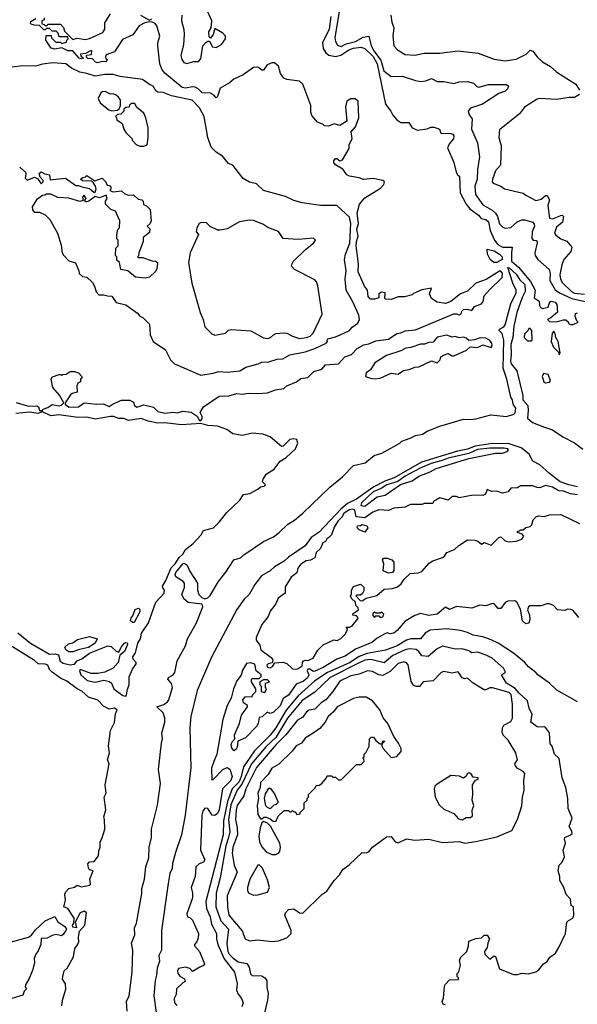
# Model space of a CAD drawing. Extents: x 2210602 to 2357277, y 510288 to 673808.
# Tile 142 of 256: x 2266562 to 2270574, y 591254 to 598342. Entities that reach past the tile are written whole.
import ezdxf

# ---------------------------------------------------------------- set-up
doc = ezdxf.new("R2010")
doc.units = 0

msp = doc.modelspace()

# ---------------------------------------------------------------- linework, layer by layer
at = {"layer": '0CON05XD'}
for points in [[(2267728.8, 598375), (2267726.7, 598335), (2267742.1, 598272.1), (2267744.4, 598235), (2267740, 598165), (2267720.8, 598085), (2267728.6, 598055), (2267744, 598035), (2267765, 598026), (2267815, 598042.5), (2267849.3, 598040.7), (2267865, 598060), (2267880, 598155), (2267902, 598178), (2267915, 598187.5), (2267928.3, 598188.3), (2267948.3, 598148.3), (2267975, 598141.2), (2268013.3, 598165), (2268043.3, 598205), (2268042.5, 598225), (2268022.5, 598245), (2267965, 598280), (2267953.3, 598235), (2267935, 598210), (2267925, 598220), (2267923.8, 598255), (2267940, 598285), (2267943.3, 598335), (2267904, 598425)], [(2268859.6, 598399.6), (2268830, 598215), (2268834.4, 598185), (2268849.7, 598159.7), (2268875, 598150.6), (2268911.9, 598168.1), (2268978.6, 598185), (2269033.9, 598216.1), (2269074.2, 598224.2), (2269091.7, 598155), (2269115, 598110.6), (2269160.1, 598050.1), (2269181.5, 597975), (2269234.1, 597934.1), (2269315, 597937.1), (2269410, 597905), (2269448.3, 597898.3), (2269485, 597902), (2269525, 597920), (2269565, 597898), (2269615, 597897.5), (2269685, 597883.3), (2269725, 597894.3), (2269785, 597898.1), (2269826.7, 597885), (2269851.2, 597861.2), (2269865, 597856), (2269935, 597876.7), (2270065, 597875.8), (2270080, 597865), (2270071.2, 597845), (2270055, 597828.8), (2270010, 597810), (2269892, 597735), (2269805, 597705.6), (2269790, 597685), (2269797.3, 597657.3), (2269817.9, 597627.9), (2269812.9, 597555), (2269856.5, 597455), (2269870.9, 597355), (2269856.2, 597265), (2269854.5, 597195), (2269836.2, 597145), (2269842.7, 597085), (2269895, 597009.4), (2269961.3, 596971.3), (2269985, 596949.4), (2269999.6, 596925), (2270015, 596873.3), (2270038.8, 596848.8), (2270055, 596842), (2270095, 596845.8), (2270142.5, 596887.5), (2270175, 596900.9), (2270195, 596900.9), (2270254.5, 596884.5), (2270265, 596870), (2270266.9, 596855), (2270250.5, 596815), (2270247.3, 596767.3), (2270255.8, 596755.8), (2270277.5, 596752.5), (2270285, 596747.5), (2270285.7, 596735.7), (2270268.1, 596665), (2270271.4, 596645), (2270290.8, 596615), (2270372.5, 596545), (2270380.3, 596515), (2270377.8, 596465), (2270415, 596398.2), (2270445.7, 596375.7), (2270535.2, 596335.2), (2270695, 596299.3)], [(2268656.1, 597676.1), (2268655.8, 597725), (2268598.8, 597878.8), (2268575, 597900.9), (2268485, 597911.8), (2268461.5, 597921.5), (2268438.8, 597955), (2268425, 598007.5), (2268395, 598031.2), (2268375, 598031.2), (2268341.7, 598018.3), (2268315, 597980), (2268305, 597980), (2268275, 598001.2), (2268245, 597997.5), (2268170, 597945), (2268103.3, 597915), (2268072.3, 597887.7), (2268005, 597850), (2267985, 597790), (2267975, 597780), (2267963.3, 597795), (2267935, 597812.9), (2267875, 597817.1), (2267845.7, 597845.7), (2267825, 597856.2), (2267805, 597858.8), (2267755, 597850), (2267731.2, 597855), (2267605, 597958.6), (2267585, 597986), (2267570.4, 598025), (2267554.6, 598155.4), (2267554.6, 598175), (2267571.1, 598225), (2267549.3, 598299.3), (2267535.5, 598315.5), (2267515, 598324.4), (2267495, 598327.5), (2267461.1, 598318.9), (2267420.9, 598299.1), (2267375, 598233.8), (2267300.5, 598199.5), (2267245, 598110), (2267185, 598090), (2267180, 598075), (2267181.7, 598061.7), (2267190, 598055), (2267185, 598040), (2267155, 598042.5), (2267121.7, 598031.7), (2267107, 598037), (2267085, 598060), (2267053, 598063), (2267041.7, 598071.7), (2267041.7, 598088.3), (2267078.3, 598091.7), (2267080, 598115), (2267075, 598120), (2267035, 598100), (2267000, 598095), (2267001.7, 598081.7), (2267020, 598065), (2267005, 598060), (2266990, 598065), (2266945, 598117.5), (2266908.3, 598118.3), (2266865, 598140), (2266815, 598131.2), (2266787, 598137), (2266750, 598195), (2266751.7, 598228.3), (2266788.3, 598228.3), (2266791.7, 598211.7), (2266821.7, 598181.7), (2266855, 598180), (2266865, 598170), (2266898.3, 598181.7), (2266900, 598195), (2266910, 598205), (2266908.3, 598218.3), (2266845, 598220), (2266837.5, 598245), (2266825, 598260), (2266795, 598260), (2266775, 598280), (2266755, 598280), (2266745, 598270), (2266735, 598270), (2266705, 598300), (2266665, 598302.5), (2266645, 598310), (2266640, 598315), (2266641.7, 598328.3), (2266678.3, 598351.7)], [(2266737.5, 598355), (2266738.3, 598341.7), (2266720, 598335), (2266721.7, 598311.7), (2266738.3, 598308.3), (2266745, 598300), (2266758.3, 598301.7), (2266765, 598310), (2266795, 598310), (2266855, 598310), (2266876.1, 598286.1), (2266885, 598260), (2266945, 598200), (2266975, 598210), (2267035, 598198.8), (2267063.9, 598206.1), (2267159.3, 598250.7), (2267173.3, 598275), (2267175, 598320), (2267214, 598385)], [(2267431.2, 598375), (2267495, 598338.8), (2267511.7, 598348.3)], [(2268800, 598365), (2268788.4, 598275), (2268741.5, 598175), (2268745.6, 598135.6), (2268764.2, 598104.2), (2268786.9, 598086.9), (2268835, 598076.9), (2268872.3, 598087.7), (2268931.1, 598125), (2268965, 598138.6), (2269015.4, 598145.4), (2269045, 598135.6), (2269105, 598076.4), (2269134.7, 598025), (2269195, 597733.8), (2269232.9, 597685), (2269246, 597655), (2269275, 597622.5), (2269305, 597602.9), (2269362.5, 597602.5), (2269386.7, 597565), (2269423.6, 597546.4), (2269494.1, 597555.9), (2269520.7, 597569.3), (2269545, 597568.8), (2269582.5, 597555), (2269593.3, 597525), (2269665, 597522), (2269677.9, 597517.9), (2269685, 597507.5), (2269682.5, 597485), (2269655, 597452), (2269640.7, 597420.7), (2269686.7, 597315), (2269702.5, 597245), (2269713.6, 597223.6), (2269727.5, 597215), (2269732.5, 597095), (2269774.2, 597014.2), (2269801.4, 596981.4), (2269863.8, 596935), (2269881.9, 596911.9), (2269915, 596903.6), (2269935, 596886.9), (2269946.4, 596825), (2269978.4, 596755), (2270003.2, 596725), (2270035, 596704.2), (2270106.7, 596705), (2270100.4, 596665), (2270101.3, 596605), (2270150.5, 596560.5), (2270238, 596458), (2270270, 596395), (2270265, 596340), (2270300, 596315), (2270302.5, 596285), (2270310.7, 596270.7), (2270325, 596263.8), (2270365, 596273.8), (2270374, 596305), (2270385, 596315.7), (2270415, 596308.9), (2270428, 596292), (2270432, 596238), (2270383.8, 596196.2), (2270360, 596185), (2270375, 596170), (2270425, 596166.7), (2270475, 596182.5), (2270491.7, 596181.7), (2270510, 596165), (2270510, 596155), (2270525, 596147.5), (2270545, 596147.5), (2270580, 596165), (2270570, 596175), (2270560, 596205), (2270561.7, 596228.3), (2270575, 596232.5)], [(2269233.3, 598375), (2269238.8, 598325), (2269253.8, 598285), (2269246, 598225), (2269253.8, 598155), (2269280, 598125), (2269335, 598092), (2269405, 598086), (2269472.3, 598102.3), (2269585, 598102.5), (2269715, 598117.8), (2269860.6, 598100.6), (2269975, 598059.2), (2270055, 598046.2), (2270135, 598058.8), (2270205.8, 598094.2), (2270235, 598122.5), (2270255, 598116.7), (2270286.1, 598076.1), (2270325, 598040), (2270382.5, 598005), (2270427.5, 597965), (2270565, 597877.5), (2270590, 597835)], [(2266561.7, 597281.7), (2266602.5, 597245), (2266606.7, 597235), (2266600.7, 597200.7), (2266615, 597187.5), (2266669.3, 597209.3), (2266689.3, 597199.3), (2266715, 597160), (2266730, 597175), (2266730, 597185), (2266708.3, 597208.3), (2266702.5, 597235), (2266715, 597247.5), (2266743, 597233), (2266776.4, 597226.4), (2266780, 597190), (2266891.7, 597201.7), (2266965, 597150), (2266985, 597150), (2267008.3, 597138.3), (2267065, 597127.5), (2267095, 597100), (2267105, 597100), (2267112.5, 597125), (2267107.5, 597145), (2267090, 597170), (2267075, 597180), (2267013, 597183), (2267000, 597195), (2267015, 597207.5), (2267038.3, 597211.7), (2267045, 597220), (2267102.5, 597182.5), (2267155, 597202.5), (2267178.3, 597178.3), (2267191.7, 597151.7), (2267208.3, 597148.3), (2267217, 597137), (2267217, 597123), (2267210, 597115), (2267215, 597110), (2267235, 597103.3), (2267295, 597110), (2267318.3, 597088.3), (2267345, 597080), (2267381.7, 597081.7), (2267415, 597050), (2267440, 597045), (2267450, 597035), (2267451.7, 597011.7), (2267475, 597002.5), (2267500, 596975), (2267507.5, 596895), (2267500, 596875), (2267480, 596855), (2267497, 596837), (2267495, 596810), (2267450, 596775), (2267451.2, 596745), (2267418.8, 596665), (2267417.5, 596642.5), (2267410, 596635), (2267415, 596630), (2267445, 596631.2), (2267515, 596606.7), (2267540, 596605), (2267552.5, 596595), (2267553, 596587), (2267549.3, 596550.7), (2267539.3, 596530.7), (2267495, 596490), (2267465, 596482.5), (2267395, 596490), (2267340, 596535), (2267290, 596545), (2267280, 596595), (2267261.7, 596611.7), (2267260, 596635), (2267250, 596645), (2267253, 596697), (2267270, 596715), (2267270, 596755), (2267260, 596765), (2267260, 596795), (2267268.3, 596831.7), (2267280, 596845), (2267282.5, 596895), (2267250, 596965), (2267217, 596977), (2267180, 597015), (2267180, 597035), (2267190, 597055), (2267185, 597080), (2267135, 597060), (2267105, 597070), (2267060, 597035), (2267035, 597030), (2267030, 597045), (2267040, 597055), (2267025, 597080), (2267012.5, 597065), (2267018.3, 597041.7), (2266995, 597032.5), (2266915, 597057.5), (2266835, 597062.5), (2266785, 597087.5), (2266755, 597087.5), (2266741.7, 597078.3), (2266725, 597077.5), (2266683.6, 597046.4), (2266652.5, 596995), (2266653, 596973), (2266665, 596957.5), (2266705, 596957.5), (2266745, 596937.5), (2266777.5, 596905), (2266832.5, 596805), (2266859.3, 596719.3), (2266867.5, 596665), (2266877, 596647), (2266915, 596607.5), (2266963, 596593), (2266987.5, 596535), (2266990, 596515), (2267013, 596493), (2267045, 596490), (2267085, 596450), (2267100, 596425), (2267113, 596383), (2267131.7, 596361.7), (2267165, 596362.5), (2267193.6, 596353.6), (2267225, 596352.5), (2267255, 596307.5), (2267325, 596290), (2267409.3, 596229.3), (2267427, 596207), (2267450, 596195), (2267495, 596150), (2267500, 596075), (2267522.5, 596025), (2267610, 595965), (2267646.7, 595895), (2267676.7, 595865), (2267865, 595784.2), (2267955, 595797.5), (2267995, 595810), (2268055, 595804.2), (2268145, 595815.8), (2268188.3, 595841.7), (2268277.5, 595865), (2268305, 595878.1), (2268355, 595880.6), (2268415, 595898.9), (2268455, 595900.5), (2268505, 595929.6), (2268615, 595951.8), (2268685, 595974.5), (2268767.5, 596015), (2268777.5, 596025), (2268773.3, 596035), (2268780, 596045), (2268835, 596058.6), (2268868, 596075), (2268935, 596104.2), (2268955, 596130), (2268995, 596156.7), (2269006.7, 596185), (2269001.1, 596215), (2268955.7, 596315), (2268910.8, 596395), (2268904.5, 596474.5), (2268911.8, 596535), (2268898.6, 596615), (2268906.5, 596655), (2268937.2, 596732.8), (2268945.3, 596875.3), (2268935, 596921.2), (2268845, 597004.3), (2268726.1, 597003.9), (2268595, 597023.8), (2268535, 597041.2), (2268475, 597068.8), (2268315, 597112), (2268265, 597160), (2268215, 597172), (2268170.3, 597200.3), (2268096.2, 597295), (2268065, 597306.2), (2268021.2, 597361.2), (2267975, 597390), (2267938.8, 597425), (2267914.4, 597494.4), (2267888.5, 597645), (2267855, 597708), (2267803.9, 597763.9), (2267655, 597793.6), (2267595, 597819.4), (2267555, 597820), (2267540.6, 597830.6), (2267523.3, 597863.3), (2267495, 597876.2), (2267445, 597912.9), (2267285, 597932.7), (2267235, 597948.7), (2267175, 597947.7), (2267105, 597936.2), (2267045, 597956.2), (2266994.6, 597964.6), (2266934.2, 597994.2), (2266893.3, 598025), (2266801.3, 598031.3), (2266725, 598023.1), (2266675, 598008.5), (2266585, 598009.5), (2266505, 598001.9)], [(2267225, 597687.5), (2267265, 597690), (2267278.3, 597701.7), (2267287.5, 597725), (2267286.2, 597765), (2267273.8, 597785), (2267255, 597800), (2267235, 597808), (2267215, 597806.7), (2267175.6, 597825.6), (2267155, 597823.8), (2267145, 597816.7), (2267126.2, 597775), (2267140, 597745), (2267203.8, 597693.8), (2267225, 597687.5)], [(2266536.2, 595586.2), (2266625, 595560), (2266685, 595563.3), (2266697.5, 595555), (2266705, 595530), (2266725, 595530), (2266731.2, 595538.8), (2266765, 595551.2), (2266795, 595571.2), (2266845, 595563.8), (2266863.3, 595566.7), (2266880, 595585), (2266848.8, 595638.8), (2266801.2, 595695), (2266787.5, 595755), (2266797.5, 595772.5), (2266845, 595787.5), (2266857.5, 595787.5), (2266865, 595780), (2266871.7, 595788.3), (2266895, 595790), (2266925, 595810), (2266955, 595810), (2266985, 595800), (2267010, 595775), (2267008.3, 595761.7), (2267000, 595755), (2267000, 595735), (2266980, 595725), (2266973, 595707), (2266975, 595660), (2266938.3, 595651.7), (2266927, 595643), (2266890, 595585), (2266890, 595575), (2266915, 595554.2), (2266985, 595556.2), (2267025, 595583.3), (2267116.4, 595573.6), (2267165, 595576.7), (2267205, 595557.5), (2267233.3, 595576.7), (2267295, 595603.8), (2267353.9, 595603.9), (2267379.5, 595589.5), (2267387.5, 595565), (2267403.6, 595553.6), (2267455, 595568.8), (2267525, 595552), (2267555, 595522.5), (2267605, 595510), (2267665, 595516.2), (2267695, 595511.2), (2267735, 595523.8), (2267795, 595516.7), (2267839.3, 595489.3), (2267855, 595457.5), (2267865, 595457.5), (2267875, 595470), (2267875.8, 595485.8), (2267860, 595515), (2267883.6, 595556.4), (2267998.3, 595631.7), (2268065.8, 595634.2), (2268125, 595651.2), (2268165, 595647.5), (2268205, 595653.8), (2268275, 595650.8), (2268345, 595656.2), (2268403, 595677), (2268461.7, 595688.3), (2268485, 595706.2), (2268552.5, 595735), (2268585, 595760), (2268635, 595766.7), (2268679.3, 595810.7), (2268735, 595826.7), (2268762.7, 595857.3), (2268855, 595866.2), (2268901.2, 595915), (2268948.6, 595931.4), (2268990, 595975), (2269037, 596003), (2269075, 596008.5), (2269125, 596029.6), (2269215, 596043.1), (2269275, 596082.2), (2269305, 596087.1), (2269335, 596102.5), (2269409.7, 596110.3), (2269685, 596225.6), (2269706.1, 596226.1), (2269725, 596217.5), (2269737.5, 596225), (2269743.3, 596245), (2269755, 596256), (2269785, 596257.5), (2269815, 596250), (2269835, 596277.5), (2269885, 596296.7), (2269895.8, 596314.2), (2269903.3, 596355), (2269942.8, 596397.2), (2270034.4, 596485.6), (2270037.1, 596517.1), (2270025, 596531.2), (2270015, 596533.1), (2269917.5, 596472.5), (2269845, 596445.7), (2269785, 596387.9), (2269735, 596368.2), (2269665.3, 596314.7), (2269625, 596298.9), (2269565, 596308.6), (2269524.6, 596334.6), (2269511.1, 596368.9), (2269525, 596410), (2269455, 596398.8), (2269395, 596372.5), (2269385, 596362.5), (2269331.7, 596348.3), (2269285, 596347.5), (2269235, 596327.5), (2269195, 596330), (2269190, 596335), (2269192.5, 596375), (2269165, 596381.2), (2269145, 596370), (2269145, 596340), (2269115, 596330), (2269085, 596330), (2269070, 596350), (2269064, 596395), (2269043.7, 596423.7), (2268996.7, 596526.7), (2269000.7, 596585), (2268982, 596715), (2268984.3, 596745.7), (2268997.3, 596785), (2268991.5, 596811.5), (2268988.1, 596835), (2269000.8, 596875), (2268990.3, 596949.7), (2269006.4, 597013.6), (2269045, 597061.1), (2269159.3, 597130.7), (2269182, 597155), (2269186.7, 597175), (2269176, 597186), (2269105, 597198.1), (2269035, 597192), (2269005, 597204), (2268935, 597216.2), (2268915, 597226.7), (2268887, 597267), (2268835, 597297.5), (2268823.3, 597315), (2268823, 597327), (2268835, 597342.5), (2268845, 597342.5), (2268865, 597327.5), (2268885, 597332.5), (2268932.5, 597415), (2268932.5, 597445), (2268953.3, 597485), (2268947.5, 597535), (2268978.3, 597571.7), (2269001.2, 597635), (2268997.1, 597755), (2268975, 597773.8), (2268945, 597773.3), (2268916.7, 597755), (2268906.2, 597715), (2268917, 597613), (2268865, 597580), (2268825, 597592.5), (2268783, 597577), (2268755, 597577.5), (2268745, 597587.5), (2268703.6, 597603.6), (2268665, 597652.5), (2268656.1, 597676.1)], [(2270590, 597805), (2270555, 597782.5), (2270515, 597783.3), (2270425, 597768.8), (2270305, 597776), (2270285, 597771.2), (2270195, 597712.5), (2270157.5, 597665), (2270015, 597550), (2270010, 597495), (2270026.7, 597435), (2270022.5, 597295), (2269986.7, 597253.3), (2269963.3, 597195), (2269962.5, 597175), (2269970, 597165), (2270023.6, 597143.6), (2270050, 597125), (2270183.9, 597093.9), (2270205, 597080), (2270275, 597040), (2270315, 597050), (2270345, 597077.5), (2270357, 597077), (2270373.3, 597045), (2270362, 597005), (2270374.5, 596914.5), (2270395, 596908.1), (2270455, 596933.3), (2270465, 596934.3), (2270474.3, 596925), (2270466.8, 596885), (2270425, 596848.1), (2270410.8, 596805), (2270420.5, 596790.5), (2270456.7, 596765), (2270498.8, 596748.8), (2270534.2, 596705), (2270526.7, 596673.3), (2270477.3, 596615), (2270463.1, 596576.9), (2270449.4, 596505), (2270453.1, 596475), (2270467.4, 596447.4), (2270533.6, 596385), (2270555, 596373.6), (2270625, 596366.6)], [(2267455, 597432.5), (2267478.3, 597441.7), (2267486.7, 597495), (2267485.8, 597565), (2267470, 597635), (2267455, 597670), (2267401.7, 597711.7), (2267390, 597740), (2267365, 597740), (2267351.7, 597728.3), (2267348.3, 597711.7), (2267325, 597710), (2267311.7, 597698.3), (2267310, 597685), (2267288.3, 597661.7), (2267265, 597660), (2267250, 597645), (2267258.3, 597638.3), (2267261.7, 597621.7), (2267300, 597595), (2267310, 597555), (2267325, 597530), (2267370, 597485), (2267370, 597475), (2267400, 597445), (2267425, 597432.5), (2267455, 597432.5)], [(2268575, 596046.9), (2268625, 596054.2), (2268652.5, 596065), (2268674, 596085), (2268738.3, 596221.7), (2268706.1, 596426.1), (2268696.7, 596455), (2268685, 596470), (2268540, 596545), (2268520, 596565), (2268517.5, 596575), (2268532.5, 596605), (2268615, 596686.7), (2268677.5, 596735), (2268690, 596755), (2268675, 596770), (2268565, 596760), (2268458.3, 596768.3), (2268425, 596817.5), (2268346.4, 596846.4), (2268310.7, 596870.7), (2268245, 596896.7), (2268215, 596900), (2268143.6, 596886.4), (2268055, 596837.5), (2268005, 596827.5), (2267988.3, 596828.3), (2267933, 596853), (2267905, 596880), (2267868.3, 596881.7), (2267853.6, 596876.4), (2267837.5, 596845), (2267832.5, 596815), (2267847.5, 596795), (2267788.8, 596665), (2267775.9, 596594.1), (2267801.5, 596445), (2267860.5, 596235), (2267881.9, 596185), (2267895, 596132.5), (2267945, 596080), (2267965, 596072.5), (2268005, 596077.5), (2268043.3, 596086.7), (2268065, 596106.7), (2268085, 596111.2), (2268225, 596103.3), (2268315, 596053.3), (2268345, 596047.5), (2268366.1, 596053.9), (2268387.5, 596075), (2268406.1, 596083.9), (2268465, 596088), (2268485, 596086.2), (2268525, 596063.8), (2268575, 596046.9)], [(2269974.5, 596594.5), (2269946.2, 596615), (2269928.8, 596655), (2269925, 596690), (2269975, 596678.2), (2270014.4, 596655), (2270034, 596635), (2270033.3, 596616.7), (2269995, 596594.5), (2269974.5, 596594.5)], [(2267334.3, 591205), (2267331.2, 591275), (2267349.5, 591315), (2267371.7, 591485), (2267375.2, 591645.2), (2267367.3, 591695), (2267391.1, 591755), (2267387.8, 591805), (2267401.9, 591838.1), (2267441.7, 592051.7), (2267441.2, 592088.8), (2267459.4, 592155), (2267469.5, 592245), (2267490.9, 592309.1), (2267494.4, 592385.6), (2267509.8, 592455), (2267511.1, 592515), (2267552.2, 592687.8), (2267575.7, 592844.3), (2267561.2, 592945), (2267581, 593135), (2267588.9, 593165), (2267584.8, 593205.2), (2267605.2, 593285), (2267605.8, 593314.2), (2267595, 593351.5), (2267547.5, 593395), (2267598.4, 593411.6), (2267625, 593431.8), (2267633.8, 593446.2), (2267660.2, 593535), (2267653.6, 593563.6), (2267627.8, 593595), (2267633, 593607), (2267665, 593625.9), (2267677.3, 593642.7), (2267694.1, 593725.9), (2267754.3, 593835), (2267768.3, 593885), (2267835, 593999.5), (2267879.2, 594115), (2267874.6, 594134.6), (2267775, 594147.5), (2267743, 594173), (2267729.2, 594205), (2267748, 594255), (2267747.3, 594285), (2267737.7, 594297.7), (2267685, 594330.6), (2267680.4, 594345), (2267685, 594362), (2267735, 594426.2), (2267745, 594430), (2267765.8, 594415), (2267784.2, 594375), (2267840.7, 594285), (2267841.5, 594235), (2267850.9, 594205), (2267872.7, 594182.7), (2267895, 594172.9), (2267915, 594180.6), (2267931.9, 594198.1), (2267992.8, 594297.2), (2268044.3, 594365.7), (2268102.2, 594455), (2268151.7, 594468.3), (2268175, 594491.2), (2268315, 594585.2), (2268389.2, 594620.8), (2268429.4, 594650.6), (2268490.2, 594709.8), (2268540.1, 594739.9), (2268599.1, 594790.9), (2268792.8, 594977.2), (2268885, 595051.3), (2268965, 595133.8), (2269046.9, 595153.1), (2269111.8, 595205), (2269166.9, 595223.1), (2269297.1, 595295), (2269311.4, 595308.6), (2269370.6, 595330.6), (2269410.7, 595349.3), (2269460.6, 595359.4), (2269495, 595379.6), (2269585, 595416), (2269755, 595467.6), (2269805, 595463.4), (2269845, 595468), (2269953.1, 595496.9), (2270065, 595486.4), (2270117.3, 595502.7), (2270128.3, 595511.7), (2270132.2, 595545), (2270113.8, 595575), (2270108, 595605), (2270096.1, 595626.1), (2270068.2, 595755), (2270040, 595835), (2270044.7, 596035), (2270033.9, 596083.9), (2270011.2, 596105), (2270013.3, 596115), (2270045, 596131.1), (2270055, 596145.8), (2270097, 596297), (2270133.6, 596375), (2270135.4, 596395), (2270111.1, 596445), (2270075, 596557.5), (2270085, 596555.6), (2270135, 596511.5), (2270159.9, 596469.9), (2270196.5, 596435), (2270200, 596385), (2270178, 596342), (2270138.8, 596235), (2270118, 596135), (2270109.5, 596055), (2270096.1, 596003.9), (2270099, 595935), (2270093.2, 595883.2), (2270098.3, 595865), (2270139, 595815), (2270183.1, 595636.9), (2270182.1, 595605), (2270217.4, 595565), (2270221.9, 595528.1), (2270215.9, 595475), (2270253.1, 595443.1), (2270337.9, 595407.9), (2270395, 595388.8), (2270470.5, 595340.5), (2270555, 595296.9), (2270615, 595251.7)], [(2269115, 595756.7), (2269155, 595762), (2269235, 595797.5), (2269285, 595791.2), (2269322.7, 595817.3), (2269365, 595823.3), (2269405, 595840), (2269435, 595842.5), (2269525, 595886.7), (2269565, 595872.5), (2269587, 595893), (2269592.5, 595915), (2269612.3, 595927.7), (2269645, 595938.8), (2269675, 595922.5), (2269687, 595923), (2269776.1, 595963.9), (2269803, 595987), (2269855, 595983.3), (2269895, 596001.2), (2269955, 595982.5), (2269962.5, 595995), (2269960, 596015), (2269942.5, 596035), (2269915, 596048.8), (2269875, 596053.3), (2269835, 596037.5), (2269795, 596032.5), (2269775, 596050), (2269756.4, 596056.4), (2269725, 596052.5), (2269695, 596062.5), (2269675, 596057.5), (2269635, 596071.2), (2269565, 596058), (2269538, 596022), (2269505, 596018.8), (2269475, 596006.7), (2269445, 596006.7), (2269377, 595983), (2269341.4, 595978.6), (2269305, 595958.8), (2269202.5, 595925), (2269117, 595873), (2269085, 595822.5), (2269055, 595800), (2269050, 595775), (2269087, 595763), (2269115, 595756.7)], [(2270245, 596030), (2270250, 596035), (2270247.5, 596105), (2270235, 596120), (2270225, 596120), (2270218.3, 596101.7), (2270195, 596080), (2270192.5, 596055), (2270215, 596030), (2270245, 596030)], [(2270445, 595930), (2270450, 595945), (2270437.5, 596025), (2270418.3, 596058.3), (2270417.5, 596075), (2270405, 596100), (2270392.5, 596085), (2270387.5, 596025), (2270403.3, 595985), (2270438.3, 595948.3), (2270445, 595930)], [(2270345, 595727.5), (2270375, 595732.5), (2270382.5, 595745), (2270365, 595787.5), (2270330, 595795), (2270322.5, 595775), (2270332.5, 595735), (2270345, 595727.5)], [(2266547.4, 593927.4), (2266638.5, 593855), (2266775, 593775.3), (2266818.1, 593778.1), (2266840, 593770), (2266853.7, 593725), (2266875, 593709.5), (2266925, 593698.4), (2266956.8, 593703.2), (2266975, 593727.5), (2267009.7, 593740.3), (2267065, 593781.9), (2267195, 593835.5), (2267219.8, 593829.8), (2267255, 593796.2), (2267275, 593790), (2267291.2, 593825), (2267315, 593853.3), (2267325, 593858.8), (2267335.6, 593855.6), (2267337.5, 593845), (2267315, 593793.8), (2267281.2, 593768.8), (2267270, 593715), (2267235.3, 593674.7), (2267175, 593644.5), (2267125, 593635.5), (2267075, 593635.5), (2267005, 593662.9), (2266995, 593662), (2266991.1, 593655), (2267002.8, 593625), (2267047.1, 593585), (2267105, 593572.5), (2267166.8, 593586.8), (2267208.1, 593578.1), (2267223.3, 593565), (2267240, 593525), (2267305, 593477.8), (2267325, 593473.3), (2267331.2, 593478.8), (2267337.7, 593522.3), (2267350, 593555), (2267348.3, 593611.7), (2267373, 593667), (2267400, 593705), (2267400, 593715), (2267379.3, 593739.3), (2267376.7, 593755), (2267394.3, 593785.7), (2267411.4, 593855), (2267430, 593885), (2267437.5, 593925), (2267489.5, 594000.5), (2267540.5, 594149.5), (2267601.2, 594215), (2267603.3, 594235), (2267591.3, 594251.3), (2267590, 594265), (2267613.8, 594306.2), (2267652.5, 594397.5), (2267679.5, 594425), (2267709.4, 594470.6), (2267735.8, 594495), (2267755, 594527.5), (2267809.1, 594570.9), (2267866.8, 594633.2), (2267884, 594665), (2267956.2, 594685), (2267996.2, 594725), (2268051.2, 594795), (2268145.7, 594884.3), (2268173.3, 594925), (2268217.7, 594932.3), (2268275, 594962.5), (2268295, 594980), (2268320, 594985), (2268330, 594995), (2268310, 595015), (2268313.3, 595035), (2268335, 595070), (2268392.4, 595107.6), (2268435, 595164.2), (2268479.5, 595190.5), (2268546.6, 595253.4), (2268564.2, 595295), (2268555, 595320), (2268535, 595324.2), (2268505, 595320), (2268457.9, 595272.1), (2268445, 595270.8), (2268365, 595340.6), (2268310.6, 595359.4), (2268234.5, 595365.5), (2268165, 595350), (2268095, 595361.1), (2268053.2, 595393.2), (2267985, 595417.1), (2267915, 595421.5), (2267865, 595434.4), (2267725, 595426.9), (2267605, 595439.4), (2267555, 595437.5), (2267485, 595452.5), (2267435, 595470.8), (2267345, 595456.7), (2267311.7, 595471.7), (2267275, 595472.5), (2267236.4, 595486.4), (2267215, 595486.7), (2267105, 595466.9), (2267045, 595480.8), (2266981.2, 595478.8), (2266842.3, 595497.7), (2266785, 595490), (2266725, 595520), (2266692, 595508), (2266635, 595516), (2266535, 595506.4)], [(2270575, 594980), (2270514, 594994), (2270450, 595015), (2270373.3, 595075), (2270305, 595139.1), (2270253.4, 595163.4), (2270228.6, 595215), (2270170.7, 595260.7), (2270085, 595290.3), (2269965, 595291.6), (2269838.6, 595271.4), (2269785, 595250.8), (2269712.8, 595237.2), (2269452.2, 595157.8), (2269256.1, 595045), (2269189.5, 595020.5), (2269110.4, 594979.6), (2269045.3, 594934.7), (2268985, 594891.2), (2268921.2, 594858.8), (2268871.9, 594818.1), (2268716.2, 594653.8), (2268659.7, 594615), (2268615, 594556), (2268495, 594472.4), (2268465, 594444.1), (2268395, 594404.8), (2268365, 594374.7), (2268302.2, 594337.8), (2268253.6, 594276.4), (2268211.9, 594205), (2268178.2, 594171.8), (2268123.3, 594096.7), (2267942.6, 593752.6), (2267837.6, 593512.4), (2267792.7, 593327.3), (2267786, 593245), (2267793.5, 592956.5), (2267753.3, 592615), (2267725.3, 592474.7), (2267682.6, 592347.4), (2267661.7, 592268.3), (2267658.3, 592231.7), (2267642.5, 592195), (2267630.8, 592125), (2267583, 591785), (2267582.1, 591645), (2267563.7, 591605), (2267567.1, 591565), (2267551.6, 591515), (2267547.3, 591465), (2267535.6, 591425), (2267526.3, 591315), (2267544, 591195)], [(2269045, 594840), (2269135, 594906.7), (2269191.2, 594918.8), (2269303, 594997), (2269385, 595022.9), (2269432.8, 595057.2), (2269515, 595086.4), (2269558.8, 595111.2), (2269795, 595183.3), (2269985, 595220.8), (2270035, 595221.1), (2270068.8, 595235), (2270079.2, 595245), (2270074.2, 595254.2), (2270045, 595259.1), (2269945, 595258.1), (2269855, 595247.2), (2269795, 595219.5), (2269645, 595186.5), (2269609.6, 595170.4), (2269523.1, 595146.9), (2269442.9, 595115), (2269335, 595057.4), (2269283, 595017), (2269203.3, 594995), (2269162.4, 594967.6), (2269105, 594942.5), (2269020.8, 594865), (2269017.5, 594845), (2269045, 594840)], [(2270575, 594922.5), (2270525, 594928.9), (2270475, 594948.5), (2270441.7, 594951.7), (2270395, 594976.5), (2270345, 594990), (2270305, 594973.3), (2270285, 594973.8), (2270253, 594987), (2270165, 594987.5), (2270145, 594972.5), (2270095, 594970), (2270076.1, 594943.9), (2270035, 594933.3), (2269995, 594947.5), (2269957, 594947), (2269925, 594960), (2269913.6, 594926.4), (2269895, 594916.2), (2269825, 594920), (2269725, 594900), (2269705, 594910), (2269675, 594910), (2269645, 594884), (2269585, 594900), (2269540, 594875), (2269535, 594860), (2269475, 594860), (2269455, 594852.5), (2269375, 594853.3), (2269335, 594832.5), (2269255, 594826.2), (2269215, 594810), (2269145, 594813.3), (2269103.9, 594796.1), (2269045, 594756.7), (2268983, 594763), (2268972.5, 594812.5), (2268958.8, 594818.8), (2268932.5, 594815), (2268895, 594787.1), (2268879.8, 594760.2), (2268853.5, 594735), (2268825, 594690), (2268806.2, 594635), (2268786.7, 594615), (2268772.5, 594605), (2268763, 594587), (2268743.6, 594576.4), (2268726.7, 594535), (2268695, 594507.5), (2268685, 594467.5), (2268655, 594452.5), (2268623, 594447), (2268585, 594422.5), (2268563.3, 594395), (2268555, 594360), (2268515, 594330), (2268471.2, 594258.8), (2268472.5, 594215), (2268421.9, 594178.1), (2268405, 594137.5), (2268363.3, 594085), (2268350, 594045), (2268305, 593987.5), (2268263.8, 593895), (2268263.8, 593875), (2268289.5, 593839.5), (2268296.7, 593805), (2268371.7, 593751.7), (2268383.3, 593735), (2268378.3, 593711.7), (2268350, 593705), (2268340, 593695), (2268345, 593682.5), (2268365, 593677.5), (2268380, 593685), (2268398.3, 593711.7), (2268455, 593717.5), (2268485, 593707.5), (2268525, 593670), (2268553, 593667)], [(2268553, 593667), (2268565, 593672.5), (2268595, 593690), (2268597.5, 593715), (2268605, 593727.5), (2268615, 593732.5), (2268635, 593730), (2268672.5, 593745), (2268706.4, 593803.6), (2268745, 593842.5), (2268823, 593877), (2268846.4, 593873.6), (2268873, 593887), (2268905, 593920), (2268917.5, 593945), (2268920, 593955), (2268911.7, 593968.3), (2268935, 593970), (2268955, 593980), (2268995, 594030), (2268997, 594037), (2268985, 594050), (2268960, 594055), (2268960, 594065), (2269000, 594095), (2268998.3, 594108.3), (2268980, 594125), (2268978.3, 594148.3), (2268950, 594175), (2268942.5, 594195), (2268950, 594205), (2268950, 594235), (2268965, 594262.5), (2269015, 594280), (2269038.3, 594258.3), (2269039.3, 594230.7), (2269029.3, 594210.7), (2269015, 594200), (2268985, 594200), (2268980, 594195), (2269011.7, 594161.7), (2269025, 594160), (2269055, 594177.5), (2269132.5, 594197.5), (2269185, 594243.3), (2269245, 594246.7), (2269280.7, 594259.3), (2269307.7, 594282.3), (2269327.5, 594315), (2269372.5, 594355), (2269429.3, 594360.7), (2269455, 594370), (2269509.3, 594430.7), (2269535, 594446.7), (2269605, 594470), (2269619.3, 594480.7), (2269635, 594506.7), (2269690.7, 594529.3), (2269721.7, 594558.3), (2269785, 594597.5), (2269836.4, 594596.4), (2269858.3, 594588.3), (2269885, 594567.5), (2269905, 594580), (2269955, 594560), (2270010, 594615), (2270025, 594620), (2270055, 594590), (2270085, 594583.3), (2270135, 594587.5), (2270175, 594603.3), (2270190, 594625), (2270178.3, 594638.3), (2270145, 594650), (2270145, 594660), (2270158.3, 594661.7), (2270165, 594670), (2270185, 594670), (2270203, 594687), (2270236.1, 594693.9), (2270246.7, 594705), (2270257, 594743), (2270280, 594765), (2270295, 594770), (2270335, 594766.2), (2270375, 594778), (2270455, 594779.2), (2270590, 594715)], [(2269045, 594653.3), (2269005, 594670), (2268990, 594685), (2268991.7, 594698.3), (2269015, 594700), (2269025, 594707.5), (2269059.3, 594699.3), (2269066.7, 594685), (2269045, 594653.3)], [(2269215, 594357.5), (2269177.5, 594375), (2269182.5, 594425), (2269172.5, 594455), (2269180, 594465), (2269205, 594466.7), (2269240, 594455), (2269255, 594437.5), (2269253, 594377), (2269245, 594362.5), (2269215, 594357.5)], [(2270585, 594040), (2270545, 594090), (2270527, 594097), (2270505, 594100), (2270485, 594090), (2270433, 594093), (2270402.5, 594125), (2270375, 594136.2), (2270355, 594136.2), (2270315, 594123.8), (2270235, 594122.9), (2270222.5, 594115), (2270217.1, 594095), (2270230.8, 594055), (2270233.8, 594025), (2270225, 593997.5), (2270205, 593993.3), (2270180, 594015), (2270165, 594100), (2270138.3, 594148.3), (2270125, 594160), (2270075, 594157.5), (2270055, 594148), (2270025, 594102.5), (2270005, 594102.5), (2269975, 594137.5), (2269965, 594140), (2269915, 594122.5), (2269873, 594127), (2269815, 594106.2), (2269705, 594117.5), (2269655, 594097.5), (2269625, 594112.5), (2269565, 594062), (2269505, 594053.8), (2269445, 594066.7), (2269406.1, 594053.9), (2269335, 594012.5), (2269278.8, 593945), (2269255, 593926), (2269225, 593922), (2269205, 593927.5), (2269189.3, 593920.7), (2269135, 593891.2), (2269095, 593858.1), (2268978.1, 593811.9), (2268905, 593760), (2268845, 593739.4), (2268745, 593678.9), (2268685, 593652), (2268675, 593650), (2268645, 593670), (2268635, 593667.5), (2268631.2, 593655), (2268641.4, 593625), (2268632.9, 593605), (2268605, 593581.1), (2268551.4, 593558.6), (2268495, 593478.8), (2268458.8, 593455), (2268436.2, 593403.8), (2268385, 593354), (2268365, 593348.8), (2268343, 593357), (2268306.1, 593323.9), (2268285, 593320), (2268276.7, 593275), (2268266.7, 593255), (2268186.8, 593173.2), (2268131.7, 593148.3), (2268127.5, 593105), (2268119.3, 593090.7), (2268105, 593080), (2268087.5, 593097.5), (2268083.3, 593125), (2268090, 593145), (2268110, 593165), (2268107.5, 593195), (2268143.3, 593275), (2268156.7, 593335), (2268200, 593395), (2268200, 593405), (2268172.5, 593425), (2268167.5, 593445), (2268185, 593466.7), (2268235, 593470), (2268240, 593485), (2268260, 593505), (2268260, 593525), (2268230, 593575), (2268230, 593595), (2268235, 593600), (2268285, 593600), (2268300, 593615), (2268300, 593625), (2268263.8, 593653.8), (2268253, 593703), (2268225, 593712.5), (2268195, 593707.5), (2268165, 593660), (2268156.1, 593623.9), (2268125, 593582.5), (2268100.8, 593525), (2268082.5, 593457.5), (2268055.7, 593405), (2268022.9, 593305), (2267980, 593055), (2267958.6, 593001.4), (2267942.9, 592955), (2267945, 592870), (2267955, 592872.5), (2268024.2, 592945.8), (2268055, 592960), (2268075, 592947.5), (2268090, 592895), (2268080.6, 592865), (2268021.4, 592805), (2267997.7, 592655), (2267985, 592628.8), (2267965, 592613.8), (2267946.1, 592616.1), (2267915, 592663.3), (2267895, 592666.2), (2267878.8, 592645), (2267872, 592615), (2267863.3, 592365), (2267893.8, 592295), (2267885, 592276.7), (2267853.9, 592266.1), (2267830, 592245), (2267825.5, 592174.5), (2267796, 592095), (2267806.2, 592055), (2267805, 592020), (2267763.3, 591905), (2267770, 591885), (2267785, 591880), (2267805, 591860), (2267849.2, 591765), (2267847, 591733), (2267836, 591704), (2267820, 591685), (2267820, 591675), (2267856.7, 591635), (2267891.2, 591545), (2267885, 591533.3), (2267857.3, 591522.7), (2267805, 591490), (2267785, 591512.5), (2267755, 591522.5), (2267705, 591512.5), (2267697.5, 591495), (2267700, 591475), (2267715, 591457.5), (2267748.3, 591438.3), (2267751.7, 591418.3), (2267735, 591410), (2267690, 591365), (2267687.5, 591325), (2267673.3, 591295), (2267676.7, 591265), (2267692.5, 591245)], [(2266865.7, 591244.3), (2266870, 591285), (2266893.9, 591363.9), (2266892.3, 591402.3), (2266870.8, 591435), (2266871.2, 591455), (2266882.5, 591495), (2266902.5, 591515), (2266950, 591595), (2266958.8, 591655), (2266978.3, 591681.7), (2266986.2, 591705), (2266983.8, 591735), (2266991.7, 591781.7), (2267030, 591825), (2267041.7, 591911.7), (2267025, 591923.8), (2266996.1, 591913.9), (2266960, 591845), (2266970, 591805), (2266945, 591810), (2266942.5, 591825), (2266951.7, 591838.3), (2266952.5, 591875), (2266907.5, 591945), (2266880, 591955), (2266891.2, 592005), (2266886.4, 592046.4), (2266894, 592065), (2266915, 592087.5), (2266955, 592096.7), (2266975, 592112.5), (2267005, 592098.8), (2267067.5, 592112.5), (2267071.7, 592118.3), (2267067.5, 592155), (2267090, 592215), (2267065, 592223.3), (2267055.9, 592235.9), (2267052.2, 592265), (2267065, 592279.2), (2267096.7, 592283.3), (2267127.7, 592322.3), (2267130.7, 592359.3), (2267140, 592385), (2267140, 592425), (2267153.3, 592445), (2267173.3, 592515), (2267172.5, 592585), (2267166.7, 592605), (2267182.5, 592655), (2267170, 592745), (2267183.3, 592775), (2267176.7, 592835), (2267206, 592985), (2267193.3, 593015), (2267207.1, 593065), (2267201.4, 593115), (2267214.4, 593225), (2267243.6, 593283.6), (2267250, 593345), (2267262.5, 593375), (2267244.3, 593385.7), (2267205, 593380), (2267165, 593400), (2267124.4, 593444.4), (2267056.2, 593465), (2267008.2, 593508.2), (2266975, 593524.4), (2266900.6, 593580.6), (2266855, 593601.1), (2266794.8, 593644.8), (2266776.8, 593665), (2266765, 593695.4), (2266745, 593703.6), (2266694.8, 593704.8), (2266668.3, 593728.3), (2266077.1, 594095)], [(2267385, 594002.5), (2267373, 594003), (2267360, 594015), (2267363, 594037), (2267375, 594050), (2267393.6, 594096.4), (2267417, 594107), (2267426.2, 594096.2), (2267425, 594080), (2267385, 594002.5)], [(2269155, 594040), (2269175, 594043.3), (2269181.7, 594061.7), (2269167, 594077), (2269155, 594070), (2269125, 594070), (2269115, 594080), (2269103, 594067), (2269103, 594053), (2269115, 594040), (2269125, 594050), (2269145, 594050), (2269155, 594040)], [(2270575, 593431.1), (2270426.2, 593516.2), (2270374, 593565), (2270290, 593625), (2270275, 593643.3), (2270223, 593683), (2270195, 593716.2), (2270115, 593781.2), (2270004.4, 593854.4), (2269955, 593879.2), (2269895, 593898.6), (2269825, 593910.6), (2269785, 593930), (2269735, 593944.4), (2269635, 593956.2), (2269515, 593946.5), (2269478.6, 593925), (2269445.5, 593884.5), (2269375.3, 593885.3), (2269345, 593876.6), (2269278.6, 593835), (2269195, 593804.6), (2269061.1, 593778.9), (2269005, 593758), (2268935, 593713), (2268777.4, 593642.6), (2268685, 593582.5), (2268565, 593474.7), (2268478.6, 593371.4), (2268405, 593245.5), (2268365, 593191.2), (2268250.8, 593079.2), (2268172.8, 592965), (2268154.3, 592894.3), (2268140, 592855), (2268091.5, 592805), (2268055.9, 592714.1), (2268028.6, 592575), (2268026.2, 592475), (2267900.3, 591995), (2267906.8, 591945), (2267932.3, 591885), (2267941.5, 591831.5), (2267978.9, 591765), (2267977.3, 591725), (2267986.9, 591685), (2268032.5, 591582.5), (2268108, 591485), (2268125.8, 591404.2), (2268122, 591355), (2268135, 591326.7), (2268157, 591297), (2268170, 591265), (2268160, 591235)], [(2266945, 593792), (2266915, 593792), (2266892.5, 593805), (2266887.5, 593825), (2266911.7, 593848.3), (2266943.3, 593856.7), (2266978.3, 593881.7), (2267063, 593903), (2267120, 593885), (2267104, 593855), (2267057.7, 593822.3), (2266990.9, 593809.1), (2266945, 593792)], [(2269625, 591250), (2269610, 591255), (2269602.5, 591275), (2269611.7, 591298.3), (2269617.5, 591385), (2269625, 591400), (2269655, 591430), (2269718.3, 591431.7), (2269720, 591445), (2269710, 591455), (2269710, 591475), (2269721.7, 591488.3), (2269733.3, 591535), (2269727.5, 591575), (2269737.5, 591595), (2269780, 591635), (2269792.5, 591675), (2269795, 591710), (2269843, 591727), (2269885, 591732.5), (2269905, 591752.5), (2269925, 591752.5), (2269942.5, 591725), (2269930, 591695), (2269926.4, 591663.6), (2269907.5, 591635), (2269910, 591615), (2269945, 591580), (2269975, 591602.5), (2269985, 591597.5), (2270015, 591510), (2270115, 591470), (2270145, 591470), (2270175, 591477.5), (2270223, 591473), (2270275, 591487.5), (2270296.4, 591503.6), (2270330, 591545), (2270356.4, 591563.6), (2270377, 591593), (2270416.4, 591623.6), (2270445, 591667.5), (2270488.8, 591765), (2270500, 591845), (2270511.7, 591858.3), (2270542.5, 591875), (2270548.8, 591895), (2270547.5, 591955), (2270530, 591965), (2270525, 592010), (2270493.3, 592045), (2270477.5, 592095), (2270447.5, 592145), (2270447.5, 592175), (2270437.5, 592215), (2270443, 592257), (2270465, 592277.5), (2270482.5, 592315), (2270473.3, 592365), (2270490, 592415), (2270481.2, 592445), (2270483.8, 592455), (2270525, 592473.3), (2270536.7, 592485), (2270535, 592500), (2270516.7, 592535), (2270536.7, 592595), (2270508.8, 592665), (2270505.8, 592735.8), (2270492.5, 592815), (2270466.2, 592885), (2270443.3, 593025), (2270411.2, 593055), (2270392.5, 593112.5), (2270378.3, 593128.3), (2270375, 593207.5), (2270345, 593246.2), (2270335, 593251.2), (2270298.3, 593248.3), (2270285, 593251.2), (2270238.8, 593285), (2270250.7, 593340.7), (2270228.8, 593385), (2270215, 593440), (2270155, 593494), (2270127.4, 593527.4), (2270063.8, 593565), (2270030, 593625), (2270057.5, 593645), (2270042.9, 593675), (2269960.9, 593745), (2269918.7, 593768.7), (2269855, 593788.2), (2269815, 593785.7), (2269795, 593798.1), (2269745, 593812.5), (2269695, 593811.9), (2269605, 593832.5), (2269565, 593814), (2269501.9, 593758.1), (2269455, 593761.9), (2269434.4, 593795), (2269415, 593809.1), (2269365, 593813.8), (2269335, 593806.5), (2269246.7, 593765), (2269185, 593713.6), (2269087.4, 593737.4), (2269045, 593730.8), (2269005, 593711.6), (2268795, 593607.4), (2268685, 593501.5), (2268595, 593441.5), (2268488.6, 593315), (2268405.2, 593175), (2268335, 593110.6), (2268230.4, 592985), (2268161.2, 592838.8), (2268127.5, 592795), (2268080.4, 592689.6), (2268063.8, 592585), (2268073.9, 592495), (2268064.7, 592454.7), (2268045.2, 592395), (2268005.4, 592165), (2267974.7, 592055.3), (2267972.9, 591955), (2268008.9, 591855), (2268063.8, 591795), (2268051.3, 591695), (2268060.3, 591635), (2268070, 591615), (2268095, 591588.5), (2268135, 591561.2), (2268196.9, 591546.9), (2268212.2, 591522.2), (2268223.4, 591473.4), (2268235, 591461.2), (2268305, 591459.2), (2268326.2, 591445), (2268341.2, 591425), (2268341.2, 591375), (2268348.6, 591335), (2268344.4, 591285), (2268323, 591193)], [(2268375, 591706.2), (2268425, 591712), (2268485, 591733.1), (2268514.4, 591765), (2268515.7, 591785), (2268470.3, 591895), (2268475, 591911.9), (2268495, 591936.7), (2268535, 591941.8), (2268575, 591912.1), (2268600, 591910), (2268735, 592045.5), (2268772, 592068), (2268825, 592145.6), (2268864.1, 592185.9), (2268886.9, 592225), (2268931.9, 592258.1), (2269025, 592346.2), (2269055, 592344.2), (2269075, 592351.2), (2269100, 592385), (2269200.3, 592459.7), (2269235, 592463.3), (2269264.5, 592424.5), (2269285, 592416.2), (2269346.1, 592446.1), (2269405, 592436.7), (2269505, 592443.8), (2269605, 592420), (2269685, 592423.3), (2269725, 592426), (2269765, 592414.2), (2269845, 592426), (2269995, 592460.8), (2270102.5, 592505), (2270143.3, 592585), (2270176.4, 592683.6), (2270180, 592745), (2270192.5, 592795), (2270188.8, 592865), (2270196.2, 592915), (2270185, 592931.2), (2270141.2, 592955), (2270126.2, 592975), (2270123.8, 592985), (2270143.8, 593015), (2270132, 593065), (2270075.8, 593155.8), (2270040.8, 593190.8), (2270032.7, 593212.7), (2270035.7, 593245), (2270045.5, 593264.5), (2270095, 593291.1), (2270108, 593315), (2270107.5, 593415), (2270098.4, 593485), (2270085, 593497.8), (2269965, 593533.6), (2269945, 593533.3), (2269915, 593517.1), (2269905, 593517.5), (2269823.8, 593565), (2269785, 593603.3), (2269765, 593598), (2269745, 593603.8), (2269717.7, 593647.7), (2269675, 593638.8), (2269615, 593650.8), (2269595, 593642), (2269536.4, 593583.6), (2269466.2, 593575), (2269438.1, 593541.9), (2269415, 593541.4), (2269395, 593552), (2269379.1, 593579.1), (2269357.7, 593697.7), (2269345, 593712.5), (2269325, 593720), (2269285, 593707.1), (2269228.7, 593651.3), (2269175, 593621.9), (2269146.8, 593626.8), (2269101.2, 593651.2), (2269065, 593654.2), (2269005, 593630), (2268945, 593618.5), (2268865, 593579.5), (2268814.3, 593505), (2268765, 593446.9), (2268731.4, 593425), (2268685, 593380), (2268645, 593370.6), (2268625, 593358.6), (2268598.8, 593321.2), (2268560.5, 593299.5), (2268477.3, 593195), (2268408, 593125), (2268265, 592958.1), (2268189.5, 592805), (2268174.4, 592755), (2268127.8, 592685), (2268119.2, 592655), (2268113.5, 592583.5), (2268127.3, 592525), (2268128.8, 592475), (2268096.4, 592385), (2268090.4, 592340.4), (2268104.3, 592255), (2268125.8, 592205), (2268055.6, 592035), (2268056.2, 591955), (2268067.5, 591895), (2268162.1, 591782.1), (2268183.8, 591725), (2268215, 591711.2), (2268275, 591718.8), (2268375, 591706.2)], [(2268325, 593500), (2268337.5, 593525), (2268330, 593535), (2268330, 593565), (2268360, 593575), (2268345, 593590), (2268315, 593590), (2268290, 593575), (2268290, 593555), (2268300, 593545), (2268300, 593505), (2268325, 593500)], [(2268405, 592570), (2268421.7, 592608.3), (2268465, 592650), (2268495, 592650), (2268505, 592640), (2268515, 592640), (2268525, 592650), (2268535, 592640), (2268545, 592640), (2268555, 592620), (2268580, 592625), (2268580, 592635), (2268610, 592665), (2268610, 592705), (2268630, 592725), (2268630, 592735), (2268640, 592745), (2268640, 592765), (2268688.3, 592811.7), (2268695, 592830), (2268717, 592833), (2268736.4, 592843.6), (2268770, 592885), (2268775, 592900), (2268805, 592900), (2268815, 592890), (2268835, 592890), (2268855, 592870), (2268875, 592870), (2268985, 592980), (2269018.3, 592981.7), (2269040, 593005), (2269038.3, 593018.3), (2269030, 593025), (2269040, 593035), (2269040, 593055), (2269055, 593070), (2269077, 593113), (2269080, 593165), (2269091.7, 593178.3), (2269108.3, 593178.3), (2269123.6, 593153.6), (2269155, 593130), (2269170, 593130), (2269175, 593150), (2269188.3, 593148.3), (2269170, 593130), (2269167.5, 593115), (2269177.5, 593095), (2269235, 593030), (2269275, 593037.5), (2269307.5, 593075), (2269307.5, 593095), (2269287.5, 593135), (2269253, 593183), (2269210, 593275), (2269176.4, 593316.4), (2269153.6, 593373.6), (2269099.5, 593439.5), (2269055, 593465.7), (2269005, 593465.8), (2268964.2, 593455.8), (2268846.2, 593395), (2268819.5, 593360.5), (2268782.7, 593327.3), (2268760, 593285), (2268720.9, 593239.1), (2268673, 593207), (2268615, 593171.2), (2268588.8, 593135), (2268551.2, 593115), (2268525, 593080), (2268426.2, 592983.8), (2268376.8, 592953.2), (2268350.8, 592909.2), (2268295, 592850), (2268291.4, 592815), (2268274.5, 592775), (2268280, 592735), (2268270, 592685), (2268275, 592620), (2268295, 592590), (2268305, 592590), (2268318.3, 592601.7), (2268335, 592602.5), (2268365, 592590), (2268385, 592572.5), (2268405, 592570)], [(2269745, 592583.3), (2269775, 592600), (2269805, 592598.8), (2269819.5, 592610.5), (2269817, 592653), (2269830, 592685), (2269817.5, 592725), (2269822.5, 592765), (2269820, 592835), (2269841.7, 592868.3), (2269860, 592875), (2269860, 592885), (2269825, 592890), (2269807.5, 592915), (2269795, 592920), (2269784.1, 592915.9), (2269772.5, 592895), (2269755, 592882.5), (2269726.4, 592896.4), (2269665, 592902.5), (2269565, 592840), (2269550, 592825), (2269543.9, 592806.1), (2269552.5, 592745), (2269580.7, 592690.7), (2269615, 592660), (2269685, 592627.5), (2269719.3, 592589.3), (2269745, 592583.3)], [(2268365, 592662.5), (2268345, 592670), (2268333, 592683), (2268323.8, 592735), (2268330.5, 592769.5), (2268355, 592810), (2268365, 592810), (2268395, 592770), (2268420, 592715), (2268420, 592705), (2268408.3, 592691.7), (2268391.7, 592688.3), (2268365, 592662.5)], [(2268405, 592332.5), (2268426.4, 592343.6), (2268432.5, 592355), (2268437.5, 592385), (2268433.3, 592415), (2268366.1, 592536.1), (2268345, 592557.5), (2268315, 592570), (2268305, 592560), (2268291.2, 592525), (2268283.6, 592463.6), (2268286.7, 592425), (2268305, 592387.5), (2268335, 592352.5), (2268375, 592332.5), (2268405, 592332.5)], [(2268245, 592040), (2268275, 592042.5), (2268345, 592062.5), (2268360, 592095), (2268345, 592150), (2268308.5, 592235), (2268285, 592258), (2268274.5, 592255.5), (2268216.9, 592155), (2268200, 592095), (2268201.7, 592071.7), (2268210, 592055), (2268245, 592040)], [(2266503.6, 591703.6), (2266625, 591737.5), (2266647.1, 591752.9), (2266675, 591791.2), (2266745, 591854.2), (2266815, 591887.5), (2266837, 591847), (2266887.5, 591815), (2266897.5, 591795), (2266893.3, 591785), (2266875, 591757.5), (2266861.7, 591748.3), (2266825, 591757.5), (2266795, 591750), (2266759.3, 591730.7), (2266715, 591727.5), (2266713.3, 591685), (2266695, 591640), (2266676.7, 591615), (2266666.7, 591585), (2266667.5, 591555), (2266656.7, 591505), (2266630.7, 591439.3), (2266603.3, 591395), (2266600.7, 591380.7), (2266610, 591365), (2266595, 591350), (2266585, 591320), (2266505, 591296.7)]]:
    msp.add_lwpolyline(points, dxfattribs=at)

doc.saveas('drawing.dxf')
